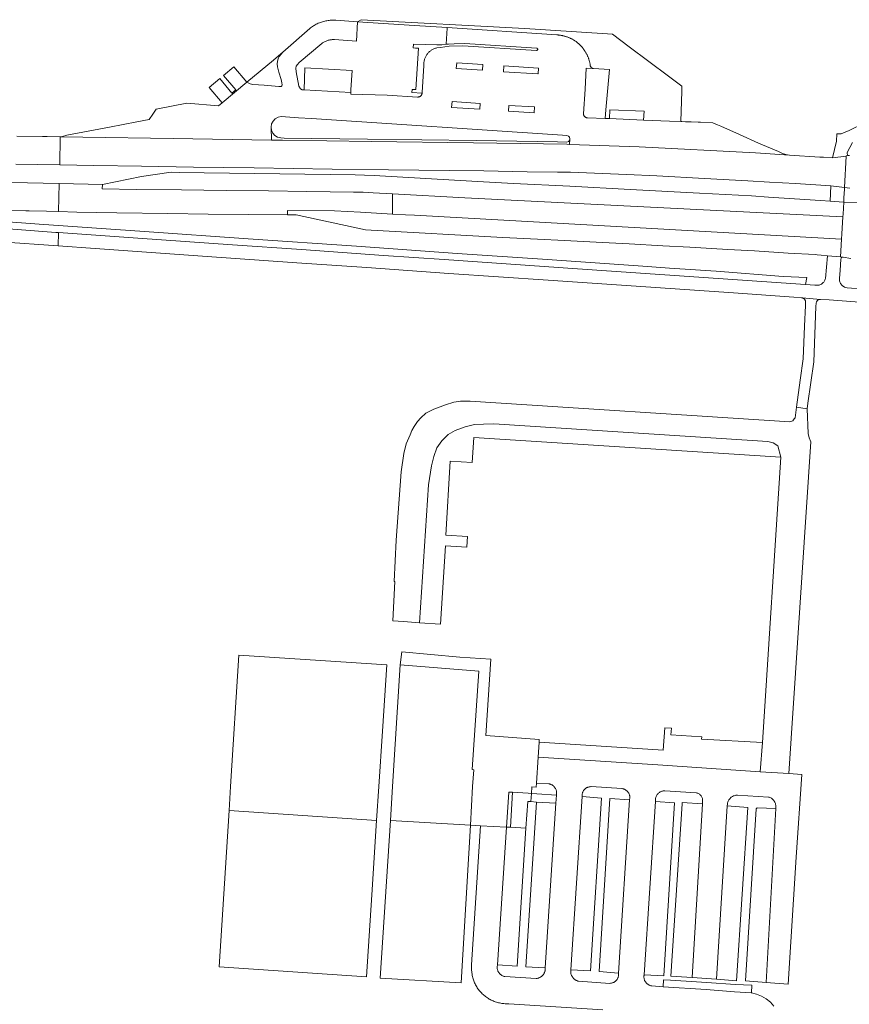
# Model space of a CAD drawing. Extents: x 152825 to 164088, y 457113 to 463005.
# Tile 188 of 256: x 157025 to 157217, y 461450 to 461677. Entities that reach past the tile are written whole.
import ezdxf

# ---------------------------------------------------------------- set-up
doc = ezdxf.new("R2010")
doc.units = 0
doc.header["$LTSCALE"] = 0.5
for name, color, linetype, lineweight in [('B-PV-VH-GESLOTENVERHARDING_ASFALT-GV', 251, 'CONTINUOUS', 18), ('B-PV-VH-GESLOTENVERHARDING_KUNSTSTOF-GV', 251, 'CONTINUOUS', 18), ('B-PV-VH-HALFVERHARDING_PUIN-GV', 251, 'CONTINUOUS', 18), ('B-PV-VH-ONVERHARD_ZAND-GV', 251, 'CONTINUOUS', 18), ('B-PV-VH-OPENVERHARDING_BETONSTRAATSTEEN-GV', 251, 'CONTINUOUS', 18)]:
    doc.layers.add(name, color=color, linetype=linetype, lineweight=lineweight)

msp = doc.modelspace()

# ---------------------------------------------------------------- linework, layer by layer
at = {"layer": 'B-PV-VH-GESLOTENVERHARDING_ASFALT-GV', "flags": 128}
for points in [[(157220.041, 461653.162), (157216.53, 461651.482), (157214.734, 461650.723), (157213.729, 461650.769), (157213.597, 461649.042), (157212.693, 461645.221), (157215.891, 461645.574), (157215.894, 461645.626), (157216.448, 461645.719), (157216.655, 461645.722), (157216.447, 461645.731), (157216.262, 461645.826), (157216.132, 461645.989), (157216.082, 461646.191), (157216.12, 461646.396), (157217.288, 461648.764)], [(157023.969, 461643.712), (157034.088, 461643.547), (157034.194, 461650.042), (157031.168, 461650.088), (157030.686, 461650.1), (157030.129, 461650.097), (157024.174, 461650.19)], [(157216.655, 461645.722), (157216.448, 461645.719), (157215.894, 461645.626), (157215.891, 461645.574), (157215.489, 461638.347), (157216.687, 461638.192)], [(157019.025, 461633.109), (157026.268, 461632.958), (157027.046, 461632.92), (157031.064, 461632.866), (157033.786, 461632.783), (157033.982, 461639.233), (157022.988, 461639.502)], [(157219.878, 461634.771), (157215.292, 461634.98), (157215.131, 461632.191), (157215.095, 461631.56), (157214.87, 461627.648), (157214.798, 461626.396), (157214.562, 461622.302), (157215.01, 461622.259), (157215.175, 461622.268), (157216.95, 461621.915)], [(157020.4, 461625.773), (157033.729, 461624.827), (157033.793, 461627.935), (157033.175, 461627.978), (157015.26, 461629.291)], [(157219.992, 461614.821), (157216.074, 461615.124), (157215.465, 461615.312), (157214.942, 461615.678), (157214.556, 461616.185), (157214.343, 461616.786), (157214.324, 461617.424), (157214.433, 461619.182), (157214.64, 461621.773), (157214.662, 461621.936), (157214.738, 461622.083), (157214.859, 461622.195), (157215.01, 461622.259), (157214.562, 461622.302), (157211.524, 461622.572), (157211.078, 461617.305), (157211.027, 461617.131), (157210.96, 461616.962), (157210.879, 461616.8), (157210.784, 461616.645), (157210.676, 461616.5), (157210.556, 461616.364), (157210.424, 461616.24), (157210.281, 461616.128), (157210.13, 461616.029), (157209.97, 461615.943), (157209.803, 461615.872), (157209.63, 461615.816), (157209.454, 461615.776), (157209.274, 461615.751), (157209.093, 461615.742), (157209.064, 461615.742), (157208.643, 461615.771), (157206.486, 461615.921), (157153.743, 461619.581), (157122.936, 461621.702), (157108.963, 461622.662), (157089.984, 461624.025), (157074.042, 461625.099), (157052.119, 461626.652), (157033.793, 461627.935), (157033.729, 461624.827), (157042.274, 461624.221), (157068.204, 461622.407), (157088.866, 461620.948), (157105.088, 461619.821), (157124.026, 461618.506), (157146.956, 461616.94), (157163.919, 461615.75), (157189.822, 461613.975), (157203.764, 461613.024), (157205.527, 461612.881), (157205.616, 461612.872), (157205.704, 461612.856), (157209.933, 461612.484), (157211.95, 461612.374), (157223.931, 461611.478)], [(157199.165, 461449.208), (157198.336, 461450.141), (157197.373, 461450.936), (157196.3, 461451.575), (157195.143, 461452.042), (157193.953, 461452.321), (157193.927, 461452.327), (157190.051, 461452.566), (157183.514, 461453.078), (157173.56, 461453.73), (157170.91, 461453.91), (157170.837, 461453.924), (157170.709, 461453.953), (157170.583, 461453.991), (157170.46, 461454.036), (157170.34, 461454.089), (157170.223, 461454.149), (157170.11, 461454.216), (157170.002, 461454.289), (157169.898, 461454.369), (157169.799, 461454.456), (157169.706, 461454.548), (157169.618, 461454.646), (157169.536, 461454.748), (157169.461, 461454.856), (157169.393, 461454.968), (157169.332, 461455.084), (157169.277, 461455.203), (157169.231, 461455.326), (157169.191, 461455.451), (157169.159, 461455.578), (157169.136, 461455.707), (157169.12, 461455.838), (157169.112, 461455.969), (157169.112, 461456.1), (157169.12, 461456.231), (157169.136, 461456.361), (157169.16, 461456.49), (157171.79, 461496.53), (157171.774, 461496.794), (157171.775, 461496.929), (157171.79, 461497.113), (157171.821, 461497.295), (157171.867, 461497.473), (157171.929, 461497.647), (157172.005, 461497.815), (157172.096, 461497.976), (157172.2, 461498.128), (157172.317, 461498.271), (157172.447, 461498.402), (157172.587, 461498.523), (157172.736, 461498.63), (157172.895, 461498.725), (157173.061, 461498.805), (157173.234, 461498.87), (157173.411, 461498.921), (157173.593, 461498.955), (157173.776, 461498.975), (157173.961, 461498.977), (157181.196, 461498.501), (157181.233, 461498.495), (157181.396, 461498.458), (157181.556, 461498.406), (157181.71, 461498.338), (157181.857, 461498.257), (157181.995, 461498.162), (157182.124, 461498.054), (157182.242, 461497.934), (157182.348, 461497.804), (157182.441, 461497.664), (157182.52, 461497.516), (157182.585, 461497.361), (157182.635, 461497.201), (157182.669, 461497.037), (157182.688, 461496.87), (157182.69, 461496.702), (157182.619, 461495.958), (157180.241, 461455.84), (157185.874, 461455.451), (157188.39, 461495.495), (157188.387, 461495.62), (157188.396, 461495.815), (157188.42, 461496.008), (157188.46, 461496.199), (157188.516, 461496.386), (157188.587, 461496.568), (157188.672, 461496.744), (157188.772, 461496.911), (157188.885, 461497.071), (157189.011, 461497.22), (157189.148, 461497.358), (157189.297, 461497.485), (157189.455, 461497.6), (157189.622, 461497.701), (157189.797, 461497.787), (157189.978, 461497.86), (157190.164, 461497.917), (157190.355, 461497.959), (157190.548, 461497.985), (157190.743, 461497.995), (157197.923, 461497.555), (157198.074, 461497.507), (157198.252, 461497.435), (157198.424, 461497.349), (157198.588, 461497.248), (157198.743, 461497.135), (157198.888, 461497.008), (157199.021, 461496.87), (157199.143, 461496.722), (157199.253, 461496.564), (157199.348, 461496.397), (157199.43, 461496.223), (157199.497, 461496.043), (157199.548, 461495.858), (157199.584, 461495.669), (157199.604, 461495.478), (157199.606, 461494.864), (157197.341, 461454.711), (157202.445, 461454.334), (157204.313, 461483.686), (157205.622, 461502.747), (157202.638, 461502.947), (157195.959, 461503.395), (157172.33, 461504.98), (157144.655, 461506.743), (157144.267, 461500.762), (157147.13, 461500.61), (157147.26, 461500.583), (157147.388, 461500.548), (157147.513, 461500.506), (157147.636, 461500.456), (157147.755, 461500.398), (157147.871, 461500.334), (157147.983, 461500.263), (157148.09, 461500.185), (157148.192, 461500.101), (157148.29, 461500.011), (157148.3, 461500), (157148.381, 461499.915), (157148.466, 461499.813), (157148.546, 461499.707), (157148.618, 461499.597), (157148.684, 461499.482), (157148.743, 461499.363), (157148.795, 461499.241), (157148.839, 461499.116), (157148.875, 461498.988), (157148.904, 461498.859), (157148.925, 461498.728), (157148.938, 461498.596), (157148.943, 461498.464), (157148.94, 461498.331), (157148.929, 461498.199), (157148.91, 461498.068), (157148.89, 461497.97), (157148.768, 461496.098), (157146.29, 461458.06), (157146.296, 461457.961), (157146.298, 461457.828), (157146.291, 461457.694), (157146.277, 461457.561), (157146.255, 461457.43), (157146.224, 461457.299), (157146.186, 461457.171), (157146.141, 461457.046), (157146.088, 461456.923), (157146.028, 461456.804), (157145.96, 461456.688), (157145.886, 461456.577), (157145.806, 461456.47), (157145.719, 461456.369), (157145.626, 461456.273), (157145.528, 461456.182), (157145.424, 461456.098), (157145.316, 461456.019), (157145.203, 461455.948), (157145.086, 461455.883), (157144.966, 461455.826), (157144.842, 461455.776), (157144.715, 461455.733), (157144.586, 461455.698), (157144.455, 461455.671), (157144.323, 461455.651), (157144.19, 461455.64), (157136.97, 461456.09), (157136.926, 461456.098), (157136.799, 461456.127), (157136.673, 461456.163), (157136.55, 461456.207), (157136.43, 461456.258), (157136.313, 461456.317), (157136.2, 461456.383), (157136.091, 461456.455), (157135.987, 461456.534), (157135.888, 461456.62), (157135.794, 461456.711), (157135.706, 461456.808), (157135.624, 461456.909), (157135.548, 461457.016), (157135.479, 461457.127), (157135.417, 461457.242), (157135.363, 461457.361), (157135.315, 461457.483), (157135.275, 461457.608), (157135.243, 461457.734), (157135.218, 461457.863), (157135.202, 461457.992), (157135.193, 461458.123), (157135.193, 461458.254), (157135.2, 461458.384), (157135.216, 461458.514), (157135.239, 461458.643), (157135.27, 461458.77), (157137.352, 461490.615), (157131.379, 461490.931), (157129.3, 461458.76), (157129.27, 461457.659), (157129.388, 461456.563), (157129.436, 461456.312), (157129.493, 461456.062), (157129.557, 461455.815), (157129.628, 461455.569), (157129.708, 461455.326), (157129.795, 461455.085), (157129.889, 461454.848), (157129.991, 461454.613), (157130.1, 461454.382), (157130.216, 461454.154), (157130.339, 461453.93), (157130.47, 461453.71), (157130.607, 461453.494), (157130.751, 461453.282), (157130.901, 461453.075), (157131.058, 461452.873), (157131.221, 461452.676), (157131.39, 461452.484), (157131.565, 461452.297), (157131.745, 461452.116), (157131.932, 461451.941), (157132.123, 461451.772), (157132.32, 461451.608), (157132.522, 461451.451), (157132.729, 461451.301), (157132.94, 461451.157), (157133.156, 461451.019), (157133.376, 461450.889), (157133.6, 461450.765), (157133.827, 461450.648), (157134.058, 461450.539), (157134.293, 461450.437), (157134.531, 461450.342), (157134.771, 461450.255), (157135.014, 461450.175), (157135.26, 461450.103), (157135.507, 461450.038), (157135.756, 461449.982), (157136.008, 461449.933), (157136.26, 461449.892), (157136.514, 461449.859), (157136.768, 461449.834), (157137.023, 461449.817), (157137.279, 461449.808), (157137.535, 461449.807), (157137.791, 461449.813), (157137.92, 461449.82), (157159.639, 461448.41)]]:
    msp.add_lwpolyline(points, dxfattribs=at)
for points in [[(157215.489, 461638.347), (157215.891, 461645.574), (157212.693, 461645.221), (157210.59, 461645.308), (157210.489, 461645.312), (157209.742, 461645.372), (157202.741, 461645.835), (157194.869, 461646.331), (157168.037, 461647.706), (157151.948, 461648.286), (157151.305, 461648.309), (157129.707, 461648.656), (157106.089, 461648.969), (157085.545, 461649.242), (157083.075, 461649.281), (157060.291, 461649.642), (157039.447, 461649.967), (157034.194, 461650.042), (157034.088, 461643.547), (157041.976, 461643.418), (157052.993, 461643.252), (157065.01, 461643.066), (157079.053, 461642.867), (157097.045, 461642.568), (157110.058, 461642.401), (157124.084, 461642.237), (157132.106, 461642.153), (157142.116, 461641.982), (157149.124, 461641.873), (157152.121, 461641.863), (157165.109, 461641.315), (157172.123, 461641.035), (157183.117, 461640.431), (157193.095, 461639.891), (157198.119, 461639.588), (157204.15, 461639.225), (157209.971, 461638.859), (157212.295, 461638.713)], [(157212.173, 461635.203), (157209.893, 461635.352), (157197.893, 461636.134), (157193.967, 461636.39), (157181.978, 461637.053), (157165.968, 461637.904), (157151.953, 461638.612), (157138.965, 461639.283), (157130.677, 461639.748), (157106.745, 461641.081), (157104.547, 461641.177), (157102.348, 461641.239), (157061.719, 461641.813), (157059.843, 461641.845), (157053.034, 461640.844), (157043.946, 461639.028), (157043.926, 461638.028), (157051.821, 461637.867), (157062.217, 461637.781), (157072.586, 461637.638), (157082.31, 461637.53), (157091.233, 461637.442), (157102.002, 461637.288), (157104.261, 461637.235), (157106.517, 461637.136), (157111.039, 461636.883), (157127.748, 461635.95), (157215.095, 461631.56), (157215.131, 461632.191), (157215.292, 461634.98)], [(157033.786, 461632.783), (157038.07, 461632.653), (157047.329, 461632.482), (157059.106, 461632.309), (157068.381, 461632.151), (157077.746, 461632.076), (157086.719, 461632.011), (157086.727, 461633.012), (157097.571, 461632.937), (157100.639, 461632.816), (157103.631, 461632.617), (157111.037, 461632.195), (157111.038, 461634.492), (157111.039, 461636.883), (157106.517, 461637.136), (157104.261, 461637.235), (157102.002, 461637.288), (157091.233, 461637.442), (157082.31, 461637.53), (157072.586, 461637.638), (157062.217, 461637.781), (157051.821, 461637.867), (157043.926, 461638.028), (157043.946, 461639.028), (157033.982, 461639.233)], [(157215.489, 461638.347), (157212.295, 461638.713), (157212.173, 461635.203), (157215.292, 461634.98), (157215.326, 461635.986), (157215.446, 461637.978)], [(157215.095, 461631.56), (157127.748, 461635.95), (157111.039, 461636.883), (157111.038, 461634.492), (157111.037, 461632.195), (157114.047, 461632.024), (157116.091, 461631.924), (157136.722, 461630.76), (157214.798, 461626.396), (157214.87, 461627.648)], [(157211.524, 461622.572), (157214.562, 461622.302), (157214.798, 461626.396), (157136.722, 461630.76), (157116.091, 461631.924), (157114.047, 461632.024), (157111.037, 461632.195), (157103.631, 461632.617), (157100.639, 461632.816), (157097.571, 461632.937), (157086.727, 461633.012), (157086.719, 461632.011), (157088.721, 461631.996), (157104.729, 461628.564), (157106.045, 461628.504), (157136.506, 461626.802), (157144.518, 461626.393), (157150.724, 461626.058), (157159.547, 461625.614), (157165.702, 461625.303), (157173.483, 461624.871), (157179.732, 461624.531), (157188.477, 461624.036), (157194.707, 461623.67), (157202.462, 461623.197), (157208.711, 461622.835), (157209.166, 461622.794), (157210.044, 461622.715)], [(157206.817, 461587.221), (157206.975, 461588.56), (157208.346, 461598.104), (157208.883, 461610.859), (157208.914, 461611.602), (157208.97, 461611.9), (157209.12, 461612.162), (157209.349, 461612.36), (157209.631, 461612.472), (157209.933, 461612.484), (157205.704, 461612.856), (157205.791, 461612.832), (157205.874, 461612.8), (157205.955, 461612.761), (157206.032, 461612.715), (157206.104, 461612.662), (157206.171, 461612.603), (157206.233, 461612.538), (157206.289, 461612.468), (157206.338, 461612.393), (157206.381, 461612.314), (157206.416, 461612.232), (157206.444, 461612.147), (157206.464, 461612.059), (157206.476, 461611.971), (157206.48, 461611.881), (157206.478, 461611.811), (157206.444, 461611.402), (157206.449, 461611.104), (157206.227, 461606.285), (157205.881, 461598.778), (157205.255, 461593.8), (157204.345, 461587.625)], [(157154.82, 461497.66), (157154.818, 461497.68), (157154.812, 461497.81), (157154.814, 461497.94), (157154.824, 461498.069), (157154.842, 461498.198), (157154.867, 461498.325), (157154.901, 461498.45), (157154.942, 461498.573), (157154.991, 461498.694), (157155.047, 461498.811), (157155.11, 461498.924), (157155.18, 461499.034), (157155.256, 461499.138), (157155.339, 461499.238), (157155.428, 461499.333), (157155.522, 461499.422), (157155.622, 461499.505), (157155.727, 461499.581), (157155.836, 461499.651), (157155.949, 461499.714), (157156.067, 461499.771), (157156.187, 461499.819), (157156.31, 461499.861), (157156.435, 461499.894), (157156.562, 461499.92), (157156.691, 461499.938), (157156.82, 461499.948), (157156.95, 461499.95), (157164.01, 461499.5), (157164.11, 461499.487), (157164.236, 461499.464), (157164.361, 461499.433), (157164.483, 461499.394), (157164.602, 461499.348), (157164.718, 461499.295), (157164.831, 461499.234), (157164.94, 461499.166), (157165.044, 461499.092), (157165.143, 461499.011), (157165.238, 461498.924), (157165.326, 461498.832), (157165.409, 461498.734), (157165.485, 461498.631), (157165.555, 461498.524), (157165.618, 461498.412), (157165.674, 461498.297), (157165.723, 461498.179), (157165.764, 461498.057), (157165.797, 461497.934), (157165.823, 461497.808), (157165.841, 461497.682), (157165.85, 461497.554), (157165.852, 461497.426), (157165.846, 461497.298), (157165.832, 461497.171), (157165.81, 461497.045), (157165.78, 461496.92), (157163.26, 461456.9), (157163.271, 461456.791), (157163.276, 461456.661), (157163.273, 461456.53), (157163.263, 461456.4), (157163.244, 461456.271), (157163.218, 461456.143), (157163.183, 461456.017), (157163.141, 461455.893), (157163.092, 461455.772), (157163.035, 461455.655), (157162.972, 461455.541), (157162.901, 461455.431), (157162.824, 461455.326), (157162.74, 461455.225), (157162.651, 461455.131), (157162.556, 461455.041), (157162.455, 461454.958), (157162.35, 461454.881), (157162.24, 461454.81), (157162.126, 461454.747), (157162.008, 461454.69), (157161.887, 461454.641), (157161.763, 461454.599), (157161.637, 461454.565), (157161.509, 461454.539), (157161.38, 461454.52), (157161.25, 461454.51), (157153.98, 461455.02), (157153.867, 461455.049), (157153.737, 461455.089), (157153.611, 461455.136), (157153.487, 461455.191), (157153.367, 461455.254), (157153.251, 461455.323), (157153.139, 461455.399), (157153.032, 461455.481), (157152.93, 461455.57), (157152.833, 461455.665), (157152.742, 461455.765), (157152.657, 461455.87), (157152.579, 461455.98), (157152.507, 461456.095), (157152.442, 461456.214), (157152.385, 461456.336), (157152.334, 461456.461), (157152.291, 461456.59), (157152.256, 461456.72), (157152.228, 461456.853), (157152.209, 461456.986), (157152.197, 461457.121), (157152.193, 461457.256), (157152.198, 461457.392), (157152.21, 461457.526), (157152.23, 461457.66)]]:
    msp.add_lwpolyline(points, close=True, dxfattribs=at)
at = {"layer": 'B-PV-VH-GESLOTENVERHARDING_KUNSTSTOF-GV', "flags": 128}
for points in [[(157107.335, 461492.12), (157107.845, 461500), (157108.669, 461512.749), (157109.66, 461528.05), (157075.51, 461530.3), (157073.588, 461500), (157073.236, 461494.454)], [(157129, 461491.056), (157129.52, 461500), (157129.819, 461503.85), (157129.397, 461503.88), (157130.983, 461526.607), (157112.742, 461528.06), (157111.03, 461500), (157110.514, 461492.108)], [(157105, 461456.04), (157106.222, 461474.924), (157107.335, 461492.12), (157073.236, 461494.454), (157070.94, 461458.29)], [(157108.135, 461455.73), (157126.884, 461454.661), (157129, 461491.056), (157110.514, 461492.108)]]:
    msp.add_lwpolyline(points, close=True, dxfattribs=at)
at = {"layer": 'B-PV-VH-HALFVERHARDING_PUIN-GV', "flags": 128}
msp.add_lwpolyline([(157085.672, 461669.623), (157084.685, 461668.761), (157083.531, 461667.769), (157077.374, 461662.657), (157078.088, 461662.298), (157078.745, 461662.111), (157081.354, 461661.95), (157084.744, 461661.659), (157085.291, 461661.695), (157085.433, 461661.815), (157085.496, 461662.037), (157085.449, 461662.541), (157085.288, 461663.309), (157084.733, 461664.992), (157084.392, 461666.191), (157084.349, 461666.867), (157084.398, 461667.412), (157084.477, 461667.843), (157084.646, 461668.258), (157084.842, 461668.595)], close=True, dxfattribs=at)
at = {"layer": 'B-PV-VH-ONVERHARD_ZAND-GV', "flags": 128}
msp.add_lwpolyline([(157015.26, 461629.291), (157033.175, 461627.978), (157033.793, 461627.935), (157052.119, 461626.652), (157074.042, 461625.099), (157089.984, 461624.025), (157108.963, 461622.662), (157122.936, 461621.702), (157153.743, 461619.581), (157206.486, 461615.921), (157206.733, 461617.542), (157201.318, 461617.783), (157185.822, 461619.024), (157175.055, 461619.726), (157168.865, 461620.168), (157145.644, 461621.76), (157125.987, 461623.061), (157102.707, 461624.787), (157077.651, 461626.494), (157053.655, 461628.189), (157029.316, 461629.838), (157006.601, 461631.595)], dxfattribs=at)
msp.add_lwpolyline([(157122.086, 461537.452), (157123.251, 461555.586), (157128.194, 461555.269), (157128.276, 461556.539), (157128.351, 461557.712), (157123.313, 461558.005), (157124.311, 461575.131), (157129.451, 461574.831), (157129.82, 461580.58), (157200.72, 461576.04), (157200.025, 461578.649), (157198.968, 461579.331), (157197.763, 461579.698), (157134.415, 461583.72), (157132.008, 461583.658), (157129.935, 461583.579), (157127.826, 461583.074), (157125.495, 461582.216), (157123.868, 461581.286), (157122.391, 461579.838), (157121.284, 461578.169), (157120.53, 461576.223), (157119.999, 461574.019), (157119.288, 461569.647), (157117.262, 461537.768)], close=True, dxfattribs=at)
at = {"layer": 'B-PV-VH-OPENVERHARDING_BETONSTRAATSTEEN-GV', "flags": 128}
for points in [[(157160.169, 461654.304), (157161.169, 461654.265), (157161.247, 461656.243), (157169.136, 461655.95), (157169.051, 461653.916), (157175.024, 461653.65), (157177.628, 461653.56), (157177.872, 461660.595), (157177.911, 461661.729), (157174.766, 461664.076), (157165.727, 461670.82), (157161.844, 461673.788), (157141.611, 461675.1), (157103.761, 461677.097), (157102.924, 461676.613), (157116.108, 461675.778), (157123.632, 461675.275), (157148.973, 461673.582), (157149.117, 461673.575), (157149.262, 461673.565), (157149.406, 461673.553), (157149.55, 461673.538), (157149.694, 461673.521), (157149.837, 461673.501), (157149.98, 461673.478), (157150.122, 461673.453), (157150.264, 461673.425), (157150.406, 461673.395), (157150.547, 461673.363), (157150.687, 461673.328), (157150.827, 461673.29), (157150.966, 461673.25), (157151.104, 461673.207), (157151.242, 461673.163), (157151.379, 461673.115), (157151.514, 461673.065), (157151.649, 461673.013), (157151.783, 461672.958), (157151.916, 461672.901), (157152.048, 461672.842), (157152.179, 461672.78), (157152.309, 461672.716), (157152.438, 461672.65), (157152.565, 461672.581), (157152.691, 461672.511), (157152.816, 461672.438), (157152.94, 461672.362), (157153.062, 461672.285), (157153.183, 461672.205), (157153.302, 461672.124), (157153.42, 461672.04), (157153.536, 461671.954), (157153.651, 461671.866), (157153.764, 461671.776), (157153.876, 461671.684), (157153.986, 461671.59), (157154.094, 461671.494), (157154.201, 461671.396), (157154.306, 461671.296), (157154.409, 461671.195), (157154.51, 461671.091), (157154.61, 461670.986), (157154.707, 461670.879), (157154.803, 461670.771), (157154.896, 461670.66), (157154.988, 461670.548), (157155.078, 461670.435), (157155.165, 461670.32), (157155.251, 461670.203), (157155.334, 461670.085), (157155.416, 461669.965), (157155.495, 461669.844), (157155.572, 461669.722), (157155.647, 461669.598), (157155.72, 461669.473), (157155.79, 461669.346), (157155.858, 461669.219), (157155.924, 461669.09), (157155.988, 461668.96), (157156.049, 461668.829), (157156.108, 461668.697), (157156.164, 461668.563), (157156.219, 461668.429), (157156.271, 461668.294), (157156.32, 461668.158), (157156.367, 461668.021), (157156.411, 461667.884), (157156.453, 461667.745), (157156.493, 461667.606), (157156.53, 461667.466), (157156.565, 461667.326), (157156.597, 461667.185), (157156.627, 461667.043), (157156.654, 461666.901), (157156.678, 461666.758), (157156.701, 461666.615), (157156.72, 461666.472), (157156.738, 461666.393), (157156.763, 461666.316), (157156.796, 461666.242), (157156.836, 461666.172), (157156.883, 461666.106), (157156.936, 461666.044), (157156.994, 461665.989), (157157.058, 461665.939), (157157.127, 461665.896), (157157.199, 461665.86), (157157.275, 461665.831), (157157.353, 461665.81), (157157.433, 461665.797), (157157.492, 461665.792), (157161.162, 461665.572), (157160.343, 461656.277)], [(157161.169, 461654.265), (157160.169, 461654.304), (157156.105, 461654.423), (157156.015, 461654.43), (157155.926, 461654.445), (157155.838, 461654.467), (157155.753, 461654.497), (157155.671, 461654.535), (157155.592, 461654.58), (157155.518, 461654.631), (157155.449, 461654.689), (157155.385, 461654.753), (157155.327, 461654.822), (157155.275, 461654.896), (157155.23, 461654.975), (157155.192, 461655.057), (157155.161, 461655.142), (157155.139, 461655.229), (157155.124, 461655.318), (157155.119, 461655.364), (157155.519, 461661.038), (157155.749, 461665.928), (157157.433, 461665.797), (157157.353, 461665.81), (157157.275, 461665.831), (157157.199, 461665.86), (157157.127, 461665.896), (157157.058, 461665.939), (157156.994, 461665.989), (157156.936, 461666.044), (157156.883, 461666.106), (157156.836, 461666.172), (157156.796, 461666.242), (157156.763, 461666.316), (157156.738, 461666.393), (157156.72, 461666.472), (157156.701, 461666.615), (157156.678, 461666.758), (157156.654, 461666.901), (157156.627, 461667.043), (157156.597, 461667.185), (157156.565, 461667.326), (157156.53, 461667.466), (157156.493, 461667.606), (157156.453, 461667.745), (157156.411, 461667.884), (157156.367, 461668.021), (157156.32, 461668.158), (157156.271, 461668.294), (157156.219, 461668.429), (157156.164, 461668.563), (157156.108, 461668.697), (157156.049, 461668.829), (157155.988, 461668.96), (157155.924, 461669.09), (157155.858, 461669.219), (157155.79, 461669.346), (157155.72, 461669.473), (157155.647, 461669.598), (157155.572, 461669.722), (157155.495, 461669.844), (157155.416, 461669.965), (157155.334, 461670.085), (157155.251, 461670.203), (157155.165, 461670.32), (157155.078, 461670.435), (157154.988, 461670.548), (157154.896, 461670.66), (157154.803, 461670.771), (157154.707, 461670.879), (157154.61, 461670.986), (157154.51, 461671.091), (157154.409, 461671.195), (157154.306, 461671.296), (157154.201, 461671.396), (157154.094, 461671.494), (157153.986, 461671.59), (157153.876, 461671.684), (157153.764, 461671.776), (157153.651, 461671.866), (157153.536, 461671.954), (157153.42, 461672.04), (157153.302, 461672.124), (157153.183, 461672.205), (157153.062, 461672.285), (157152.94, 461672.362), (157152.816, 461672.438), (157152.691, 461672.511), (157152.565, 461672.581), (157152.438, 461672.65), (157152.309, 461672.716), (157152.179, 461672.78), (157152.048, 461672.842), (157151.916, 461672.901), (157151.783, 461672.958), (157151.649, 461673.013), (157151.514, 461673.065), (157151.379, 461673.115), (157151.242, 461673.163), (157151.104, 461673.207), (157150.966, 461673.25), (157150.827, 461673.29), (157150.687, 461673.328), (157150.547, 461673.363), (157150.406, 461673.395), (157150.264, 461673.425), (157150.122, 461673.453), (157149.98, 461673.478), (157149.837, 461673.501), (157149.694, 461673.521), (157149.55, 461673.538), (157149.406, 461673.553), (157149.262, 461673.565), (157149.117, 461673.575), (157148.973, 461673.582), (157123.632, 461675.275), (157123.626, 461675.167), (157123.378, 461671.408), (157123.929, 461671.465), (157125.237, 461671.55), (157127.694, 461671.61), (157144.261, 461670.52), (157144.306, 461670.523), (157144.352, 461670.519), (157144.396, 461670.506), (157144.437, 461670.487), (157144.473, 461670.46), (157144.505, 461670.427), (157144.53, 461670.389), (157144.549, 461670.348), (157144.56, 461670.304), (157144.563, 461670.258), (157144.558, 461670.213), (157144.545, 461670.169), (157144.525, 461670.128), (157144.498, 461670.092), (157144.465, 461670.06), (157144.427, 461670.035), (157144.385, 461670.017), (157144.341, 461670.007), (157144.295, 461670.004), (157144.257, 461670.008), (157127.227, 461671.094), (157124.11, 461670.959), (157122.08, 461670.687), (157121.265, 461670.578), (157121.094, 461670.536), (157120.925, 461670.486), (157120.759, 461670.428), (157120.595, 461670.363), (157120.435, 461670.291), (157120.278, 461670.212), (157120.125, 461670.125), (157119.976, 461670.031), (157119.831, 461669.931), (157119.691, 461669.824), (157119.556, 461669.712), (157119.426, 461669.593), (157119.302, 461669.468), (157119.183, 461669.338), (157119.071, 461669.202), (157118.965, 461669.062), (157118.865, 461668.917), (157118.772, 461668.767), (157118.686, 461668.614), (157118.607, 461668.456), (157118.536, 461668.296), (157118.471, 461668.132), (157118.414, 461667.965), (157118.365, 461667.796), (157118.323, 461667.625), (157118.29, 461667.453), (157118.264, 461667.278), (157118.246, 461667.103), (157118.236, 461666.927), (157118.234, 461666.751), (157118.24, 461666.576), (157118.25, 461666.445), (157117.866, 461660.362), (157117.856, 461660.198), (157117.851, 461660.143), (157117.848, 461660.109), (157117.832, 461660.02), (157117.809, 461659.934), (157117.777, 461659.85), (157117.739, 461659.769), (157117.693, 461659.692), (157117.641, 461659.619), (157117.582, 461659.551), (157117.518, 461659.488), (157117.448, 461659.432), (157117.374, 461659.382), (157117.295, 461659.339), (157117.213, 461659.303), (157117.128, 461659.274), (157117.041, 461659.253), (157116.952, 461659.24), (157116.862, 461659.236), (157116.816, 461659.236), (157109.812, 461659.659), (157101.348, 461659.892), (157101.37, 461660.266), (157090.554, 461660.898), (157090.103, 461660.92), (157089.717, 461661.156), (157089.395, 461661.714), (157088.752, 461665.04), (157088.636, 461665.863), (157088.748, 461666.33), (157089.026, 461666.783), (157089.397, 461667.172), (157094.663, 461671.583), (157094.705, 461671.617), (157094.851, 461671.726), (157095.001, 461671.828), (157095.156, 461671.924), (157095.315, 461672.014), (157095.477, 461672.095), (157095.643, 461672.17), (157095.812, 461672.238), (157095.984, 461672.298), (157096.158, 461672.35), (157096.335, 461672.395), (157096.513, 461672.432), (157096.693, 461672.461), (157096.874, 461672.482), (157097.055, 461672.495), (157097.237, 461672.5), (157097.419, 461672.497), (157097.601, 461672.486), (157102.662, 461672.123), (157102.924, 461676.613), (157097.923, 461676.961), (157097.663, 461676.977), (157097.403, 461676.985), (157097.143, 461676.985), (157096.883, 461676.977), (157096.624, 461676.961), (157096.365, 461676.937), (157096.107, 461676.905), (157095.85, 461676.866), (157095.594, 461676.818), (157095.34, 461676.762), (157095.088, 461676.699), (157094.838, 461676.628), (157094.59, 461676.549), (157094.344, 461676.463), (157094.102, 461676.369), (157093.862, 461676.268), (157093.626, 461676.159), (157093.393, 461676.044), (157093.164, 461675.921), (157092.938, 461675.791), (157092.717, 461675.654), (157092.5, 461675.511), (157092.288, 461675.361), (157092.08, 461675.204), (157091.895, 461675.056), (157085.672, 461669.623), (157084.842, 461668.595), (157084.646, 461668.258), (157084.477, 461667.843), (157084.398, 461667.412), (157084.349, 461666.867), (157084.392, 461666.191), (157084.733, 461664.992), (157085.288, 461663.309), (157085.449, 461662.541), (157085.496, 461662.037), (157085.433, 461661.815), (157085.291, 461661.695), (157084.744, 461661.659), (157081.354, 461661.95), (157078.745, 461662.111), (157078.088, 461662.298), (157077.374, 461662.657), (157071.615, 461657.887), (157070.796, 461657.209), (157063.501, 461657.85), (157056.349, 461656.416), (157055.605, 461655.297), (157054.765, 461654.034), (157051.923, 461653.492), (157045.613, 461652.288), (157035.77, 461650.419), (157034.761, 461650.123), (157034.194, 461650.042), (157039.447, 461649.967), (157060.291, 461649.642), (157083.075, 461649.281), (157082.942, 461652.3), (157083.068, 461653.026), (157083.403, 461653.683), (157083.916, 461654.212), (157084.563, 461654.566), (157085.286, 461654.713), (157089.301, 461654.462), (157092.29, 461654.247), (157150.305, 461650.406), (157151.316, 461650.341), (157151.67, 461650.217), (157151.922, 461649.939), (157152.01, 461649.574), (157151.948, 461648.286), (157168.037, 461647.706), (157194.869, 461646.331), (157202.741, 461645.835), (157201.947, 461645.993), (157201.136, 461646.223), (157200.203, 461646.634), (157195.615, 461648.595), (157191.225, 461650.547), (157186.853, 461652.492), (157186.129, 461652.813), (157185.008, 461653.312), (157182.192, 461653.405), (157181.687, 461653.422), (157180.013, 461653.477), (157178.702, 461653.523), (157177.875, 461653.551), (157177.628, 461653.56), (157175.024, 461653.65), (157169.051, 461653.916)], [(157144.261, 461670.52), (157127.694, 461671.61), (157125.237, 461671.55), (157123.929, 461671.465), (157123.378, 461671.408), (157122.372, 461671.304), (157121.23, 461671.261), (157115.839, 461671.45), (157115.786, 461670.588), (157116.285, 461670.557), (157116.983, 461670.514), (157116.39, 461660.944), (157115.691, 461660.988), (157115.532, 461660.998), (157115.486, 461660.299), (157117.851, 461660.143), (157117.856, 461660.198), (157117.866, 461660.362), (157118.25, 461666.445), (157118.24, 461666.576), (157118.234, 461666.751), (157118.236, 461666.927), (157118.246, 461667.103), (157118.264, 461667.278), (157118.29, 461667.453), (157118.323, 461667.625), (157118.365, 461667.796), (157118.414, 461667.965), (157118.471, 461668.132), (157118.536, 461668.296), (157118.607, 461668.456), (157118.686, 461668.614), (157118.772, 461668.767), (157118.865, 461668.917), (157118.965, 461669.062), (157119.071, 461669.202), (157119.183, 461669.338), (157119.302, 461669.468), (157119.426, 461669.593), (157119.556, 461669.712), (157119.691, 461669.824), (157119.831, 461669.931), (157119.976, 461670.031), (157120.125, 461670.125), (157120.278, 461670.212), (157120.435, 461670.291), (157120.595, 461670.363), (157120.759, 461670.428), (157120.925, 461670.486), (157121.094, 461670.536), (157121.265, 461670.578), (157122.08, 461670.687), (157124.11, 461670.959), (157127.227, 461671.094), (157144.257, 461670.008), (157144.295, 461670.004), (157144.341, 461670.007), (157144.385, 461670.017), (157144.427, 461670.035), (157144.465, 461670.06), (157144.498, 461670.092), (157144.525, 461670.128), (157144.545, 461670.169), (157144.558, 461670.213), (157144.563, 461670.258), (157144.56, 461670.304), (157144.549, 461670.348), (157144.53, 461670.389), (157144.505, 461670.427), (157144.473, 461670.46), (157144.437, 461670.487), (157144.396, 461670.506), (157144.352, 461670.519), (157144.306, 461670.523)], [(157077.374, 461662.657), (157074.357, 461666.226), (157071.956, 461664.233), (157074.766, 461660.896), (157073.878, 461660.161), (157071.069, 461663.496), (157068.611, 461661.455), (157071.615, 461657.887)], [(157101.407, 461660.901), (157101.665, 461665.326), (157090.726, 461665.965), (157090.554, 461660.898), (157101.37, 461660.266)], [(157131.847, 461666.731), (157125.872, 461667.094), (157125.759, 461665.797), (157131.775, 461665.41)], [(157125.872, 461667.094), (157131.847, 461666.731), (157131.775, 461665.41), (157125.759, 461665.797)], [(157144.717, 461665.879), (157136.767, 461666.412), (157136.664, 461665.086), (157144.623, 461664.588), (157144.693, 461664.584), (157144.778, 461665.875)], [(157136.767, 461666.412), (157144.717, 461665.879), (157144.778, 461665.875), (157144.693, 461664.584), (157144.623, 461664.588), (157136.664, 461665.086)], [(157157.433, 461665.797), (157155.749, 461665.928), (157155.519, 461661.038), (157155.119, 461655.364), (157155.124, 461655.318), (157155.139, 461655.229), (157155.161, 461655.142), (157155.192, 461655.057), (157155.23, 461654.975), (157155.275, 461654.896), (157155.327, 461654.822), (157155.385, 461654.753), (157155.449, 461654.689), (157155.518, 461654.631), (157155.592, 461654.58), (157155.671, 461654.535), (157155.753, 461654.497), (157155.838, 461654.467), (157155.926, 461654.445), (157156.015, 461654.43), (157156.105, 461654.423), (157160.169, 461654.304), (157160.343, 461656.277), (157161.162, 461665.572), (157157.492, 461665.792)], [(157131.258, 461657.761), (157124.78, 461658.175), (157124.679, 461656.837), (157131.18, 461656.408)], [(157124.78, 461658.175), (157131.258, 461657.761), (157131.18, 461656.408), (157124.679, 461656.837)], [(157143.834, 461656.931), (157137.881, 461657.279), (157137.79, 461655.97), (157143.784, 461655.589)], [(157137.881, 461657.279), (157143.834, 461656.931), (157143.784, 461655.589), (157137.79, 461655.97)], [(157169.136, 461655.95), (157161.247, 461656.243), (157161.169, 461654.265), (157169.051, 461653.916)], [(157083.036, 461651.568), (157082.942, 461652.3), (157083.075, 461649.281), (157085.545, 461649.242), (157106.089, 461648.969), (157129.707, 461648.656), (157151.305, 461648.309), (157151.948, 461648.286), (157152.01, 461649.574), (157151.913, 461649.212), (157151.654, 461648.94), (157151.297, 461648.825), (157149.178, 461648.869), (157130.315, 461649.198), (157105.221, 461649.514), (157085.959, 461649.752), (157085.178, 461649.786), (157084.463, 461649.965), (157083.832, 461650.346), (157083.341, 461650.897)], [(157111.091, 461538.268), (157113.518, 461538.065), (157117.262, 461537.768), (157119.288, 461569.647), (157119.999, 461574.019), (157120.53, 461576.223), (157121.284, 461578.169), (157122.391, 461579.838), (157123.868, 461581.286), (157125.495, 461582.216), (157127.826, 461583.074), (157129.935, 461583.579), (157132.008, 461583.658), (157134.415, 461583.72), (157197.763, 461579.698), (157198.968, 461579.331), (157200.025, 461578.649), (157200.72, 461576.04), (157196.498, 461510.131), (157195.959, 461503.395), (157202.638, 461502.947), (157207.663, 461579.591), (157207.309, 461580.479), (157207.084, 461581.552), (157206.817, 461587.221), (157204.345, 461587.625), (157204.092, 461585.162), (157203.87, 461584.939), (157203.509, 461584.434), (157202.806, 461584.247), (157128.958, 461588.983), (157126.699, 461588.995), (157125.219, 461588.788), (157123.277, 461588.153), (157120.557, 461587.147), (157118.745, 461586.179), (157117.526, 461585.158), (157116.769, 461584.304), (157116.032, 461583.136), (157115.479, 461582.19), (157115.074, 461581.245), (157114.176, 461579.125), (157113.659, 461576.924), (157112.978, 461572.645), (157111.833, 461556.846), (157111.385, 461547.355), (157111.581, 461547.338)], [(157138.727, 461498.645), (157142.38, 461498.41), (157143.101, 461498.36), (157143.212, 461499.903), (157144.208, 461499.839), (157144.267, 461500.762), (157144.655, 461506.743), (157144.88, 461510.223), (157144.921, 461510.853), (157132.614, 461511.761), (157133.745, 461529.371), (157126.56, 461529.83), (157113.138, 461531.061), (157112.742, 461528.06), (157130.983, 461526.607), (157129.397, 461503.88), (157129.819, 461503.85), (157129.52, 461500), (157129, 461491.056), (157131.379, 461490.931), (157137.352, 461490.615), (157137.88, 461498.7)], [(157175.45, 461513.43), (157173.92, 461513.53), (157173.59, 461508.4), (157148.495, 461509.994), (157144.88, 461510.223), (157144.655, 461506.743), (157172.33, 461504.98), (157195.959, 461503.395), (157196.498, 461510.131), (157182.433, 461510.911), (157182.47, 461511.49), (157175.35, 461511.94)], [(157138.727, 461498.645), (157137.88, 461498.7), (157137.352, 461490.615), (157138.308, 461490.564)], [(157138.308, 461490.564), (157141.859, 461490.376), (157142.258, 461496.533), (157142.965, 461496.486), (157143.101, 461498.36), (157142.38, 461498.41), (157138.727, 461498.645)], [(157144.4, 461498.27), (157143.101, 461498.36), (157142.965, 461496.486), (157144.278, 461496.398), (157148.768, 461496.098), (157148.89, 461497.97)], [(157159.34, 461497.32), (157154.82, 461497.66), (157152.23, 461457.66), (157156.76, 461457.39)], [(157146.29, 461458.06), (157148.768, 461496.098), (157144.278, 461496.398), (157141.79, 461458.36)], [(157165.78, 461496.92), (157161.27, 461497.19), (157158.75, 461457.23), (157163.26, 461456.9)], [(157176.17, 461496.24), (157171.79, 461496.53), (157169.16, 461456.49), (157173.69, 461456.23)], [(157182.619, 461495.958), (157177.987, 461496.314), (157177.97, 461495.942), (157175.339, 461456.178), (157180.241, 461455.84)], [(157193.115, 461495.139), (157188.39, 461495.495), (157185.874, 461455.451), (157190.54, 461455.129)], [(157199.606, 461494.864), (157195.254, 461495.091), (157195.032, 461494.848), (157192.604, 461455.062), (157197.341, 461454.711)], [(157138.308, 461490.564), (157137.352, 461490.615), (157135.27, 461458.77), (157139.79, 461458.48), (157141.859, 461490.376)], [(157175.28, 461455.28), (157173.644, 461455.355), (157173.56, 461453.73), (157183.514, 461453.078), (157190.051, 461452.566), (157193.927, 461452.327), (157193.953, 461452.321), (157194.025, 461454.077), (157190.213, 461454.251), (157183.616, 461454.728)]]:
    msp.add_lwpolyline(points, close=True, dxfattribs=at)

doc.saveas('drawing.dxf')
